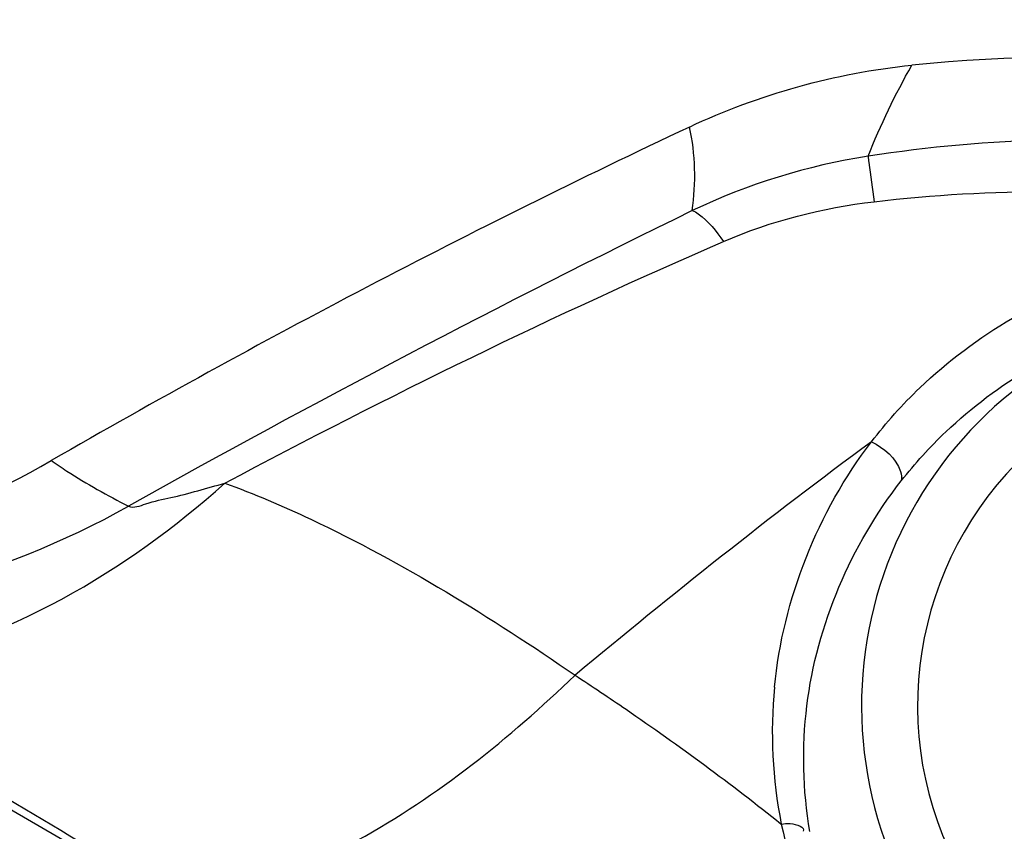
# Model space of a CAD drawing. Header units: millimetres. Extents: x 0 to 11890, y 0 to 8410.
# Tile 70 of 130: x 6617 to 6674, y 1962 to 2009. Entities that reach past the tile are written whole.
import ezdxf

# ---------------------------------------------------------------- set-up
doc = ezdxf.new("R2010")
doc.units = ezdxf.units.MM
doc.header["$LTSCALE"] = 653.95
doc.layers.get('0').update_dxf_attribs({"linetype": 'CONTINUOUS'})
for name, color, linetype in [('304103000010DXF_CONTINUOUS_LINE', 7, 'CONTINUOUS'), ('304103000011DXF_CONTINUOUS_LINE', 7, 'CONTINUOUS'), ('JISHUZILIAO_DXF_DIMENSION', 7, 'CONTINUOUS')]:
    doc.layers.add(name, color=color, linetype=linetype)
doc.styles.get("Standard").update_dxf_attribs({"font": 'txt', "width": 0.7})
doc.dimstyles.new('DIMSTYLE_3', dxfattribs={"dimtxt": 85, "dimasz": 60, "dimexe": 1, "dimexo": 0, "dimtad": 1, "dimdsep": 46, "dimtxsty": 'Standard', "dimblk": '_FILLED', "dimblk1": '_FILLED', "dimblk2": '_FILLED', "dimcen": 0.09, "dimclrt": 5, "dimazin": 2, "dimtp": 0.5, "dimtm": 0.5, "dimtfac": 1, "dimtofl": 0, "dimtmove": 0, "dimatfit": 3, "dimldrblk": '_FILLED', "dimfxl": 1, "dimtolj": 1, "dimarcsym": 0})
doc.dimstyles.new('DIMSTYLE_4', dxfattribs={"dimtxt": 85, "dimasz": 60, "dimexe": 1, "dimexo": 0, "dimtad": 1, "dimdec": 1, "dimdsep": 46, "dimtxsty": 'Standard', "dimblk": '_FILLED', "dimblk1": '_FILLED', "dimblk2": '_FILLED', "dimcen": 0.09, "dimclrt": 5, "dimazin": 2, "dimtp": 1.2, "dimtm": 1.2, "dimtfac": 1, "dimtdec": 1, "dimtofl": 0, "dimtmove": 0, "dimatfit": 3, "dimldrblk": '_FILLED', "dimfxl": 1, "dimtolj": 1, "dimarcsym": 0})
doc.dimstyles.new('DIMSTYLE_5', dxfattribs={"dimtxt": 85, "dimasz": 60, "dimexe": 1, "dimexo": 0, "dimgap": 4.25, "dimtad": 0, "dimtih": 1, "dimtoh": 1, "dimdec": 1, "dimdsep": 46, "dimtxsty": 'Standard', "dimblk": '_FILLED', "dimblk1": '_FILLED', "dimblk2": '_FILLED', "dimcen": 0.09, "dimclrt": 5, "dimazin": 2, "dimtp": 0.5, "dimtm": 0.5, "dimtfac": 1, "dimtdec": 4, "dimtofl": 0, "dimtmove": 0, "dimatfit": 3, "dimldrblk": '_FILLED', "dimfxl": 1, "dimtolj": 1, "dimarcsym": 0})

# ---------------------------------------------------------------- blocks, each defined once
blk = doc.blocks.new('_FILLED')
at = {"color": 0, "linetype": 'ByBlock'}
blk.add_solid([(0, 0), (-1, 0.16667), (-1, -0.16667)], dxfattribs=at)
blk = doc.blocks.new('*D5')
at = {"layer": 'JISHUZILIAO_DXF_DIMENSION', "color": 2, "linetype": 'Continuous', "transparency": 16777216}
for p, q in [((6523.715, 1804.677), (7361.475, 2449.439)), ((6834.365, 2043.761), (6523.715, 1804.677)), ((6834.365, 2043.761), (6834.365, 2043.761))]:
    blk.add_line(p, q, dxfattribs=at)
at = {"layer": 'JISHUZILIAO_DXF_DIMENSION', "color": 2, "linetype": 'Continuous', "transparency": 16777216, "xscale": 60, "yscale": 60, "zscale": 60, "rotation": 217.5834226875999}
blk.add_blockref('_FILLED', (6834.365, 2043.761), dxfattribs=at)
blk = doc.blocks.new('*D6')
at = {"layer": 'JISHUZILIAO_DXF_DIMENSION', "color": 2, "linetype": 'Continuous', "transparency": 16777216}
for p, q in [((6523.715, 1804.677), (9179.518, 2817.068)), ((8198.264, 2443.015), (6523.715, 1804.677)), ((8198.264, 2443.015), (8198.264, 2443.015))]:
    blk.add_line(p, q, dxfattribs=at)
at = {"layer": 'JISHUZILIAO_DXF_DIMENSION', "color": 2, "linetype": 'Continuous', "transparency": 16777216, "xscale": 60, "yscale": 60, "zscale": 60, "rotation": 200.8679145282}
blk.add_blockref('_FILLED', (8198.264, 2443.015), dxfattribs=at)
blk = doc.blocks.new('*D7')
at = {"layer": 'JISHUZILIAO_DXF_DIMENSION', "color": 2, "linetype": 'Continuous', "transparency": 16777216}
for start, end in [(100.62447, 170), (0, 68.98069)]:
    blk.add_arc((6523.715, 1804.677), 571.22, start, end, dxfattribs=at)
for points in [[(5964.936, 1964.58), (5961.173, 1903.869), (5984.423, 1960.078)], [(7081.8, 1864.07), (7094.936, 1804.677), (7101.772, 1865.119)]]:
    blk.add_solid(points, dxfattribs=at)

msp = doc.modelspace()

# ---------------------------------------------------------------- linework, layer by layer
at = {"color": 2, "linetype": 'Continuous'}
msp.add_circle((6523.715, 1804.677), 392, dxfattribs=at)
at = {"layer": '304103000010DXF_CONTINUOUS_LINE', "color": 7, "linetype": 'Continuous'}
msp.add_lwpolyline([(6647.906, 1941.255), (6628.009, 1956.955), (6604.903, 1970.389), (6580.087, 1980.344), (6554.095, 1986.601), (6549.226, 1987.063)], dxfattribs=at)
at = {"layer": '304103000010DXF_CONTINUOUS_LINE', "color": 9, "linetype": 'Continuous'}
msp.add_arc((6524.052, 1804.665), 184.352, 57.00431, 63.00893, dxfattribs=at)
at = {"layer": '304103000011DXF_CONTINUOUS_LINE', "color": 7, "linetype": 'Continuous'}
for centre, radius, start, end in [((6868.687, 1550.496), 500.215, 115.21811, 119.9732), ((6688.715, 1969.677), 20, 336.3469, 204.3386)]:
    msp.add_arc(centre, radius, start, end, dxfattribs=at)
at = {"layer": '304103000011DXF_CONTINUOUS_LINE', "color": 9, "linetype": 'Continuous'}
for centre, radius, start, end in [((6678.242, 1921.72), 80.59, 83.76715, 98.83612), ((6671.455, 1965.334), 36.45, 98.825, 115.5597), ((6944.928, 1406.964), 658.193, 116.064632, 119.259478), ((6688.715, 1969.677), 23.229, 104.7587, 207.5419), ((6687.58, 1968.149), 27.237, 174.5067, 191.1848), ((6688.544, 1969.006), 28.356, 192.5045, 207.3093)]:
    msp.add_arc(centre, radius, start, end, dxfattribs=at)
at = {"layer": '304103000011DXF_CONTINUOUS_LINE', "color": 7, "linetype": 'Continuous'}
for points in [[(6702.252, 2003.613), (6691.353, 2006.724), (6679.656, 2007.756), (6668.38, 2006.602)], [(6655.563, 2003.037), (6659.575, 2004.926), (6663.969, 2006.15), (6668.38, 2006.602)], [(6597.528, 1977.212), (6604.923, 1977.805), (6612.356, 1980.106), (6618.782, 1983.812)]]:
    msp.add_open_spline(points, degree=3, dxfattribs=at)
at = {"layer": '304103000011DXF_CONTINUOUS_LINE', "color": 9, "linetype": 'Continuous'}
for points in [[(6665.863, 2001.353), (6666.577, 2003.158), (6667.432, 2004.909), (6668.38, 2006.602)], [(6655.728, 1998.218), (6655.947, 1999.81), (6655.932, 2001.473), (6655.563, 2003.037)], [(6666.22, 1998.731), (6672.981, 1999.527), (6679.891, 1999.532), (6686.644, 1998.67)], [(6657.528, 1996.439), (6660.277, 1997.632), (6663.244, 1998.381), (6666.22, 1998.731)], [(6628.784, 1982.511), (6638.184, 1987.511), (6647.761, 1992.202), (6657.528, 1996.439)], [(6666.054, 1984.893), (6660.216, 1980.6), (6654.551, 1976.072), (6648.974, 1971.445)], [(6660.468, 1970.757), (6660.956, 1975.8), (6662.972, 1980.872), (6666.054, 1984.893)], [(6662.336, 1969.677), (6662.908, 1974.328), (6664.879, 1978.957), (6667.775, 1982.641)], [(6598.58, 1974.861), (6607.06, 1974.751), (6615.834, 1977.024), (6623.226, 1981.181)], [(6662.51, 1962.439), (6662.095, 1964.817), (6662.041, 1967.282), (6662.336, 1969.677)]]:
    msp.add_open_spline(points, degree=3, dxfattribs=at)
for points, knots in [([(6665.863, 2001.353), (6665.874, 2001.233), (6665.982, 2000.357), (6666.11, 1999.485), (6666.22, 1998.731)], [0, 0, 0, 0, 0.136838, 1, 1, 1, 1]), ([(6655.728, 1998.218), (6655.854, 1998.18), (6656.592, 1997.726), (6657.104, 1997.02), (6657.528, 1996.439)], [0, 0, 0, 0, 0.154718, 1, 1, 1, 1]), ([(6666.054, 1984.893), (6666.906, 1985.996), (6670.785, 1990.333), (6676.062, 1993.417), (6680.295, 1994.678)], [0, 0, 0, 0, 0.23995, 1, 1, 1, 1]), ([(6667.775, 1982.641), (6668.564, 1983.644), (6672.157, 1987.611), (6676.993, 1990.463), (6680.889, 1991.642)], [0, 0, 0, 0, 0.238677, 1, 1, 1, 1]), ([(6666.054, 1984.893), (6666.776, 1984.547), (6667.644, 1983.836), (6667.824, 1982.814), (6667.775, 1982.641)], [0, 0, 0, 0, 0.816673, 1, 1, 1, 1]), ([(6618.783, 1983.812), (6619.078, 1983.603), (6620.509, 1982.644), (6622.02, 1981.81), (6623.226, 1981.181)], [0, 0, 0, 0, 0.209944, 1, 1, 1, 1]), ([(6601.884, 1971.443), (6604.128, 1971.33), (6614.035, 1972.082), (6623.126, 1977.442), (6628.784, 1982.511)], [0, 0, 0, 0, 0.228278, 1, 1, 1, 1]), ([(6623.226, 1981.181), (6623.538, 1981.053), (6624.406, 1981.433), (6626.218, 1981.755), (6627.748, 1982.231), (6628.784, 1982.511)], [0, 0, 0, 0, 0.176821, 0.437024, 1, 1, 1, 1]), ([(6628.784, 1982.511), (6630.471, 1981.907), (6637.543, 1978.859), (6644.115, 1974.782), (6648.974, 1971.445)], [0, 0, 0, 0, 0.23311, 1, 1, 1, 1]), ([(6625.178, 1958.354), (6629.111, 1958.493), (6638.026, 1962.018), (6645.19, 1967.809), (6648.974, 1971.445)], [0, 0, 0, 0, 0.428548, 1, 1, 1, 1]), ([(6648.974, 1971.445), (6649.96, 1970.799), (6654.022, 1968.082), (6657.964, 1965.182), (6660.861, 1962.866)], [0, 0, 0, 0, 0.241097, 1, 1, 1, 1]), ([(6660.861, 1962.866), (6661.032, 1962.88), (6661.389, 1962.957), (6662.287, 1962.684), (6662.117, 1962.454)], [0, 0, 0, 0, 0.375994, 1, 1, 1, 1])]:
    msp.add_open_spline(points, degree=3, knots=knots, dxfattribs=at)

# ---------------------------------------------------------------- dimensions: what is measured, and where the dimension line sits
at = {"layer": 'JISHUZILIAO_DXF_DIMENSION', "color": 2, "linetype": 'Continuous'}
for mpoint, dimstyle, picture, middle in [((8198.264, 2443.015), 'DIMSTYLE_4', '*D6', (8782.766, 2688.568)), ((6834.365, 2043.761), 'DIMSTYLE_3', '*D5', (7159.906, 2321.121))]:
    dim = msp.add_radius_dim(center=(6523.715, 1804.677), mpoint=mpoint, text='R<>', dimstyle=dimstyle, override={"dimpost": '<>'}, dxfattribs=at)
    dim.commit()
    dim.dimension.update_dxf_attribs({"geometry": picture, "text_midpoint": middle, "dimtype": 164})
dim = msp.add_angular_dim_2l(base=(6573.501, 2373.724), line1=((7089.224, 1804.677), (7094.936, 1804.677)), line2=((5966.799, 1902.877), (5961.173, 1903.869)), dimstyle='DIMSTYLE_5', dxfattribs=at)
dim.commit()
dim.dimension.update_dxf_attribs({"geometry": '*D7', "text_midpoint": (6460.899, 2331.224), "dimtype": 162})

doc.saveas('drawing.dxf')
